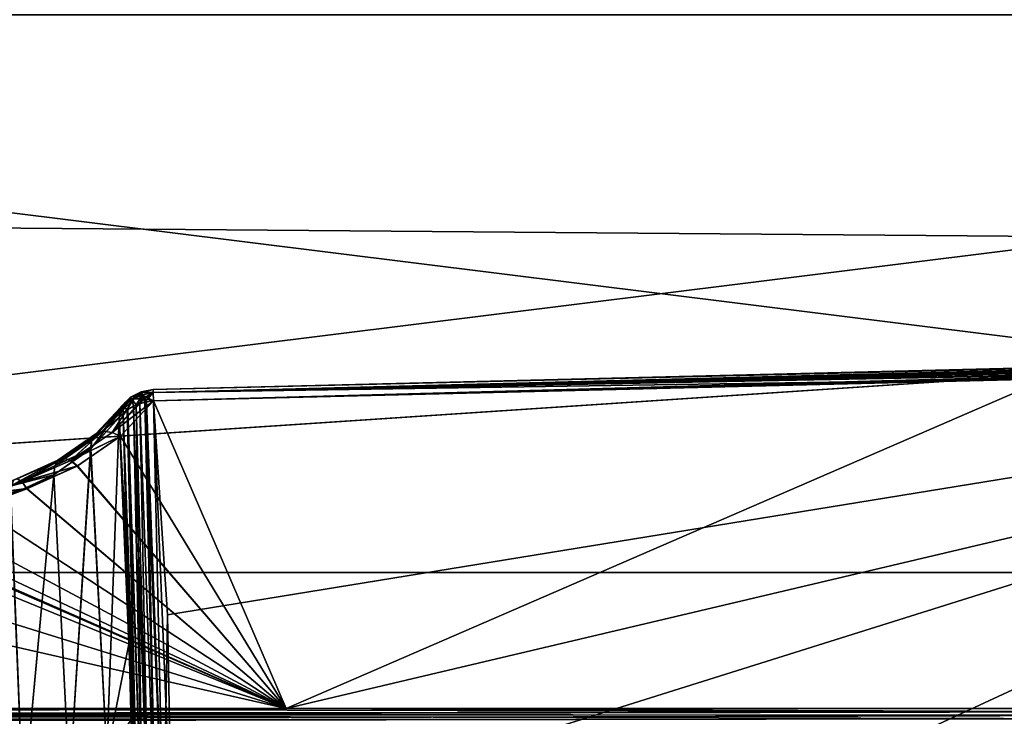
# Model space of a CAD drawing. Header units: metres. Extents: x 59 to 135, y -85 to 115.
# Tile 105 of 256: x 92.32 to 96.05, y 15.91 to 18.56. Entities that reach past the tile are written whole.
import ezdxf

# ---------------------------------------------------------------- set-up
doc = ezdxf.new("R2010")
doc.units = ezdxf.units.M
doc.layers.add('solid_20_404_502_XXX', color=7, linetype='CONTINUOUS')

msp = doc.modelspace()

# ---------------------------------------------------------------- linework, layer by layer
at = {"layer": 'solid_20_404_502_XXX'}
for points in [[(103.25, 20.133537, 21.61293), (72.766533, 20.328066, 21.682745), (72.802109, 17.924751, 20.675816)], [(103.25, 20.133537, -21.61293), (72.802116, 17.924334, -20.675611), (72.766541, 20.327589, -21.682575)], [(103.25, 17.677618, 20.553551), (103.25, 20.133537, 21.61293), (72.802109, 17.924751, 20.675816)], [(103.25, 20.133537, -21.61293), (103.25, 17.677618, -20.553551), (72.802116, 17.924334, -20.675611)], [(103.25, 18.575216, -18.766285), (86.25, 18.575357, -18.766357), (86.25, 16.460344, -17.545261)], [(103.25, 16.460312, 17.545244), (86.25, 16.460344, 17.545261), (86.25, 18.575357, 18.766357)], [(103.25, 18.575216, 18.766285), (103.25, 16.460312, 17.545244), (86.25, 18.575357, 18.766357)], [(103.25, 16.460312, -17.545244), (103.25, 18.575216, -18.766285), (86.25, 16.460344, -17.545261)], [(103.25, 17.677618, 20.553551), (72.802109, 17.924751, 20.675816), (72.835632, 15.659333, 19.408966)], [(103.25, 17.677618, -20.553551), (72.83564, 15.65889, -19.408684), (72.802116, 17.924334, -20.675611)], [(103.25, 15.361294, 19.216219), (103.25, 17.677618, 20.553551), (72.835632, 15.659333, 19.408966)], [(103.25, 17.677618, -20.553551), (103.25, 15.361294, -19.216219), (72.83564, 15.65889, -19.408684)], [(104.365044, 17.438728, 14.373208), (104.414749, 17.438629, 14.363873), (92.823021, 17.154713, 14.389623)], [(104.310867, 17.438139, 14.382809), (104.365044, 17.438728, 14.373208), (92.823021, 17.154713, 14.389623)], [(104.414749, 17.438629, 14.363873), (104.460312, 17.437878, 14.354777), (92.823021, 17.154713, 14.389623)], [(104.312744, 17.438169, -14.382485), (92.823021, 17.154713, -14.389623), (92.823303, 17.143303, -14.332231)], [(104.312744, 17.438169, -14.382485), (104.253799, 17.436859, -14.392372), (92.823021, 17.154713, -14.389623)], [(104.251854, 17.436806, 14.39269), (104.310867, 17.438139, 14.382809), (92.823021, 17.154713, 14.389623)], [(104.460312, 17.437878, 14.354777), (104.502029, 17.436497, 14.3459), (92.823021, 17.154713, 14.389623)], [(104.253799, 17.436859, -14.392372), (104.189583, 17.43474, -14.402557), (92.823021, 17.154713, -14.389623)], [(104.251854, 17.436806, 14.39269), (92.823021, 17.154713, 14.389623), (92.823303, 17.143303, 14.447015)], [(104.502029, 17.436497, 14.3459), (104.540154, 17.434488, 14.337193), (92.823021, 17.154713, 14.389623)], [(104.189583, 17.43474, -14.402557), (104.119644, 17.431732, -14.413044), (92.823021, 17.154713, -14.389623)], [(104.540154, 17.434488, 14.337193), (92.823303, 17.143303, 14.332231), (92.823021, 17.154713, 14.389623)], [(104.119644, 17.431732, -14.413044), (104.04348, 17.427738, -14.423829), (92.823021, 17.154713, -14.389623)], [(104.04348, 17.427738, -14.423829), (103.960556, 17.422646, -14.434901), (92.823021, 17.154713, -14.389623)], [(103.960556, 17.422646, -14.434901), (103.901222, 17.418575, -14.442431), (92.823021, 17.154713, -14.389623)], [(103.901222, 17.418575, -14.442431), (92.823303, 17.143303, -14.447015), (92.823021, 17.154713, -14.389623)], [(104.366814, 17.438738, -14.372885), (104.312744, 17.438169, -14.382485), (92.823303, 17.143303, -14.332231)], [(104.416382, 17.438614, -14.363555), (104.366814, 17.438738, -14.372885), (92.823303, 17.143303, -14.332231)], [(104.461792, 17.437841, -14.354474), (104.416382, 17.438614, -14.363555), (92.823303, 17.143303, -14.332231)], [(104.503334, 17.43644, -14.345609), (104.461792, 17.437841, -14.354474), (92.823303, 17.143303, -14.332231)], [(104.187607, 17.434666, 14.402862), (104.251854, 17.436806, 14.39269), (92.823303, 17.143303, 14.447015)], [(104.541275, 17.434418, -14.336928), (104.503334, 17.43644, -14.345609), (92.823303, 17.143303, -14.332231)], [(104.117691, 17.431639, 14.413328), (104.187607, 17.434666, 14.402862), (92.823303, 17.143303, 14.447015)], [(104.540154, 17.434488, 14.337193), (104.606529, 17.428499, 14.320094), (92.823303, 17.143303, 14.332231)], [(104.607262, 17.428406, -14.319882), (104.541275, 17.434418, -14.336928), (92.823303, 17.143303, -14.332231)], [(104.041611, 17.427633, 14.424087), (104.117691, 17.431639, 14.413328), (92.823303, 17.143303, 14.447015)], [(104.606529, 17.428499, 14.320094), (104.660446, 17.419237, 14.302806), (92.823303, 17.143303, 14.332231)], [(104.607262, 17.428406, -14.319882), (92.823303, 17.143303, -14.332231), (92.82412, 17.110809, -14.283573)], [(103.958839, 17.422533, 14.435124), (104.041611, 17.427633, 14.424087), (92.823303, 17.143303, 14.447015)], [(103.899643, 17.418463, 14.442628), (103.958839, 17.422533, 14.435124), (92.823303, 17.143303, 14.447015)], [(104.660446, 17.419237, 14.302806), (104.700676, 17.403984, 14.283573), (92.823303, 17.143303, 14.332231)], [(103.901222, 17.418575, -14.442431), (103.838425, 17.413908, -14.450069), (92.823303, 17.143303, -14.447015)], [(103.837029, 17.413801, 14.450235), (103.899643, 17.418463, 14.442628), (92.823303, 17.143303, 14.447015)], [(103.838425, 17.413908, -14.450069), (103.771988, 17.408598, -14.457797), (92.823303, 17.143303, -14.447015)], [(103.837029, 17.413801, 14.450235), (92.823303, 17.143303, 14.447015), (92.824112, 17.110809, 14.495673)], [(103.770828, 17.408503, 14.457929), (103.837029, 17.413801, 14.450235), (92.824112, 17.110809, 14.495673)], [(104.660828, 17.419165, -14.302691), (104.607262, 17.428406, -14.319882), (92.82412, 17.110809, -14.283573)], [(104.682922, 17.412643, -14.293527), (104.660828, 17.419165, -14.302691), (92.82412, 17.110809, -14.283573)], [(103.771988, 17.408598, -14.457797), (103.70163, 17.40258, -14.465604), (92.823303, 17.143303, -14.447015)], [(92.823303, 17.143303, 14.332231), (104.700676, 17.403984, 14.283573), (98.762398, 17.257397, 14.283573)], [(103.70163, 17.40258, -14.465604), (103.62709, 17.395782, -14.473472), (92.823303, 17.143303, -14.447015)], [(103.62709, 17.395782, -14.473472), (103.548225, 17.388142, -14.481352), (92.823303, 17.143303, -14.447015)], [(103.548225, 17.388142, -14.481352), (101.571251, 17.333261, -14.488717), (92.823303, 17.143303, -14.447015)], [(103.700768, 17.402504, 14.465697), (103.770828, 17.408503, 14.457929), (92.824112, 17.110809, 14.495673)], [(92.824112, 13.716427, 10.889191), (104.700676, 17.403984, 14.283573), (104.700676, 13.716427, 10.596016)], [(92.824112, 13.716427, 10.889191), (98.762398, 17.257397, 14.283573), (104.700676, 17.403984, 14.283573)], [(103.626602, 17.395737, 14.473521), (103.700768, 17.402504, 14.465697), (92.824112, 17.110809, 14.495673)], [(103.548203, 17.388142, 14.481351), (103.626602, 17.395737, 14.473521), (92.824112, 17.110809, 14.495673)], [(101.571243, 17.33326, 14.488717), (103.548203, 17.388142, 14.481351), (92.824112, 17.110809, 14.495673)], [(104.682922, 17.412643, -14.293527), (92.82412, 17.110809, -14.283573), (98.762398, 17.257397, -14.283573)], [(101.571251, 17.333261, -14.488717), (99.605812, 17.278217, -14.495673), (92.823303, 17.143303, -14.447015)], [(101.571243, 17.33326, 14.488717), (92.824112, 17.110809, 14.495673), (96.214966, 17.194513, 14.495673)], [(92.823303, 17.143303, -14.447015), (99.605812, 17.278217, -14.495673), (96.21492, 17.194511, -14.495673)], [(92.823303, 17.143303, 14.332231), (98.762398, 17.257397, 14.283573), (92.824127, 17.110809, 14.283573)], [(92.824112, 13.716427, 10.889191), (92.877571, 14.527996, 11.69944), (98.762398, 17.257397, 14.283573)], [(92.877594, 16.300024, -13.471469), (98.762398, 17.257397, -14.283573), (92.82412, 17.110809, -14.283573)], [(92.877586, 16.300047, 13.471492), (92.824127, 17.110809, 14.283573), (98.762398, 17.257397, 14.283573)], [(92.877571, 14.527996, 11.69944), (92.893288, 15.414506, 12.585563), (98.762398, 17.257397, 14.283573)], [(92.893288, 15.414506, 12.585563), (92.877586, 16.300047, 13.471492), (98.762398, 17.257397, 14.283573)], [(92.877594, 16.300024, -13.471469), (92.893288, 15.4145, -12.585557), (98.762398, 17.257397, -14.283573)], [(92.893288, 15.4145, -12.585557), (104.700676, 13.716427, -10.596016), (98.762398, 17.257397, -14.283573)], [(92.823303, 17.143303, -14.447015), (96.21492, 17.194511, -14.495673), (92.824028, 17.110807, -14.495673)], [(92.824028, 17.110807, -14.495673), (96.21492, 17.194511, -14.495673), (93.328056, 15.943808, -15.675114)], [(96.214966, 17.194513, 14.495673), (92.824112, 17.110809, 14.495673), (93.328056, 15.943808, 15.675114)], [(96.214966, 17.194513, 14.495673), (93.328056, 15.943808, 15.675114), (96.558723, 15.943808, 15.754864)], [(96.21492, 17.194511, -14.495673), (96.558723, 16.707352, -14.991321), (93.328056, 15.943808, -15.675114)], [(92.777863, 17.146034, -14.37724), (92.823303, 17.143303, -14.332231), (92.823021, 17.154713, -14.389623)], [(92.779358, 17.141712, -14.428348), (92.777863, 17.146034, -14.37724), (92.823021, 17.154713, -14.389623)], [(92.777863, 17.146034, 14.377224), (92.823021, 17.154713, 14.389623), (92.823303, 17.143303, 14.332231)], [(92.777863, 17.146034, 14.377224), (92.77935, 17.14172, 14.428324), (92.823021, 17.154713, 14.389623)], [(92.77935, 17.14172, 14.428324), (92.823303, 17.143303, 14.447015), (92.823021, 17.154713, 14.389623)], [(92.779358, 17.141712, -14.428348), (92.823021, 17.154713, -14.389623), (92.823303, 17.143303, -14.447015)], [(92.632187, 16.996265, -14.565572), (92.749687, 17.119156, -14.448606), (92.66687, 16.991766, -14.602374)], [(92.741364, 17.117188, -14.440347), (92.749687, 17.119156, -14.448606), (92.632187, 16.996265, -14.565572)], [(92.729156, 17.112558, -14.426494), (92.741364, 17.117188, -14.440347), (92.632187, 16.996265, -14.565572)], [(92.749718, 17.119184, 14.448582), (92.632271, 16.996319, 14.565541), (92.666954, 16.991806, 14.60235)], [(92.741348, 17.117208, 14.440284), (92.632271, 16.996319, 14.565541), (92.749718, 17.119184, 14.448582)], [(92.741348, 17.117208, 14.440284), (92.729179, 17.112589, 14.426464), (92.632271, 16.996319, 14.565541)], [(92.66687, 16.991766, -14.602374), (92.790421, 17.119617, -14.479008), (92.824028, 17.110807, -14.495673)], [(92.749687, 17.119156, -14.448606), (92.790421, 17.119617, -14.479008), (92.66687, 16.991766, -14.602374)], [(92.785072, 17.120279, 14.475762), (92.666954, 16.991806, 14.60235), (92.824112, 17.110809, 14.495673)], [(92.749718, 17.119184, 14.448582), (92.666954, 16.991806, 14.60235), (92.785072, 17.120279, 14.475762)], [(92.736954, 17.124922, -14.388443), (92.718002, 17.105827, -14.411183), (92.704636, 17.09185, -14.386667)], [(92.710197, 17.088037, -14.345055), (92.736954, 17.124922, -14.388443), (92.704636, 17.09185, -14.386667)], [(92.736954, 17.124922, 14.3884), (92.704636, 17.09185, 14.386605), (92.718025, 17.10586, 14.411157)], [(92.736954, 17.124922, 14.3884), (92.742607, 17.117348, 14.337199), (92.704636, 17.09185, 14.386605)], [(92.742607, 17.117348, 14.337199), (92.710205, 17.088032, 14.345025), (92.704636, 17.09185, 14.386605)], [(92.710197, 17.088037, -14.345055), (92.742607, 17.117353, -14.337219), (92.736954, 17.124922, -14.388443)], [(92.710197, 17.088037, -14.345055), (92.724815, 17.07741, -14.306945), (92.742607, 17.117353, -14.337219)], [(92.742607, 17.117348, 14.337199), (92.727188, 17.079069, 14.305538), (92.710205, 17.088032, 14.345025)], [(92.736954, 17.124922, -14.388443), (92.741364, 17.117188, -14.440347), (92.718002, 17.105827, -14.411183)], [(92.718002, 17.105827, -14.411183), (92.741364, 17.117188, -14.440347), (92.729156, 17.112558, -14.426494)], [(92.736954, 17.124922, 14.3884), (92.718025, 17.10586, 14.411157), (92.729179, 17.112589, 14.426464)], [(92.742607, 17.117353, -14.337219), (92.724815, 17.07741, -14.306945), (92.748817, 17.091539, -14.295286)], [(92.742607, 17.117348, 14.337199), (92.758308, 17.095825, 14.292022), (92.727188, 17.079069, 14.305538)], [(92.736954, 17.124922, 14.3884), (92.729179, 17.112589, 14.426464), (92.741348, 17.117208, 14.440284)], [(92.736954, 17.124922, -14.388443), (92.777863, 17.146034, -14.37724), (92.779358, 17.141712, -14.428348)], [(92.736954, 17.124922, -14.388443), (92.742607, 17.117353, -14.337219), (92.777863, 17.146034, -14.37724)], [(92.736954, 17.124922, 14.3884), (92.77935, 17.14172, 14.428324), (92.777863, 17.146034, 14.377224)], [(92.736954, 17.124922, 14.3884), (92.777863, 17.146034, 14.377224), (92.742607, 17.117348, 14.337199)], [(92.736954, 17.124922, 14.3884), (92.741348, 17.117208, 14.440284), (92.77935, 17.14172, 14.428324)], [(92.736954, 17.124922, -14.388443), (92.779358, 17.141712, -14.428348), (92.741364, 17.117188, -14.440347)], [(92.77935, 17.14172, 14.428324), (92.741348, 17.117208, 14.440284), (92.749718, 17.119184, 14.448582)], [(92.779358, 17.141712, -14.428348), (92.790421, 17.119617, -14.479008), (92.741364, 17.117188, -14.440347)], [(92.741364, 17.117188, -14.440347), (92.790421, 17.119617, -14.479008), (92.749687, 17.119156, -14.448606)], [(92.742607, 17.117353, -14.337219), (92.782082, 17.133825, -14.327581), (92.777863, 17.146034, -14.37724)], [(92.742607, 17.117348, 14.337199), (92.777863, 17.146034, 14.377224), (92.782082, 17.133821, 14.327575)], [(92.742607, 17.117353, -14.337219), (92.758308, 17.095825, -14.292022), (92.782082, 17.133825, -14.327581)], [(92.742607, 17.117348, 14.337199), (92.782082, 17.133821, 14.327575), (92.758308, 17.095825, 14.292022)], [(92.742607, 17.117353, -14.337219), (92.748817, 17.091539, -14.295286), (92.758308, 17.095825, -14.292022)], [(92.77935, 17.14172, 14.428324), (92.749718, 17.119184, 14.448582), (92.772705, 17.12109, 14.4674)], [(92.785072, 17.120279, 14.475762), (92.772705, 17.12109, 14.4674), (92.749718, 17.119184, 14.448582)], [(92.782082, 17.133825, -14.327581), (92.758308, 17.095825, -14.292022), (92.772728, 17.101088, -14.288108)], [(92.782082, 17.133821, 14.327575), (92.797775, 17.107502, 14.28424), (92.758308, 17.095825, 14.292022)], [(92.77935, 17.14172, 14.428324), (92.772705, 17.12109, 14.4674), (92.785072, 17.120279, 14.475762)], [(92.782082, 17.133825, -14.327581), (92.772728, 17.101088, -14.288108), (92.791504, 17.106192, -14.28488)], [(92.777863, 17.146034, -14.37724), (92.782082, 17.133825, -14.327581), (92.823303, 17.143303, -14.332231)], [(92.782082, 17.133821, 14.327575), (92.777863, 17.146034, 14.377224), (92.823303, 17.143303, 14.332231)], [(92.77935, 17.14172, 14.428324), (92.785072, 17.120279, 14.475762), (92.823303, 17.143303, 14.447015)], [(92.779358, 17.141712, -14.428348), (92.823303, 17.143303, -14.447015), (92.790421, 17.119617, -14.479008)], [(92.782082, 17.133821, 14.327575), (92.823303, 17.143303, 14.332231), (92.824127, 17.110809, 14.283573)], [(92.782082, 17.133825, -14.327581), (92.791504, 17.106192, -14.28488), (92.823303, 17.143303, -14.332231)], [(92.782082, 17.133821, 14.327575), (92.824127, 17.110809, 14.283573), (92.797775, 17.107502, 14.28424)], [(92.785072, 17.120279, 14.475762), (92.824112, 17.110809, 14.495673), (92.823303, 17.143303, 14.447015)], [(92.823303, 17.143303, -14.447015), (92.824028, 17.110807, -14.495673), (92.790421, 17.119617, -14.479008)], [(92.823303, 17.143303, -14.332231), (92.791504, 17.106192, -14.28488), (92.82412, 17.110809, -14.283573)], [(92.698952, 17.081127, 14.371112), (92.694351, 17.0476, 14.333576), (92.586014, 16.929363, 14.443906)], [(92.698952, 17.081127, 14.371112), (92.586014, 16.929363, 14.443906), (92.589966, 16.963657, 14.480931)], [(92.718002, 17.105827, -14.411183), (92.589905, 16.963606, -14.480968), (92.698936, 17.081106, -14.37113)], [(92.605492, 16.986481, -14.52352), (92.589905, 16.963606, -14.480968), (92.718002, 17.105827, -14.411183)], [(92.698936, 17.081106, -14.37113), (92.589905, 16.963606, -14.480968), (92.694336, 17.047575, -14.333589)], [(92.589966, 16.963657, 14.480931), (92.60556, 16.986538, 14.523484), (92.718025, 17.10586, 14.411157)], [(92.704636, 17.09185, 14.386605), (92.589966, 16.963657, 14.480931), (92.718025, 17.10586, 14.411157)], [(92.704636, 17.09185, 14.386605), (92.701599, 17.086798, 14.379021), (92.589966, 16.963657, 14.480931)], [(92.701599, 17.086798, 14.379021), (92.698952, 17.081127, 14.371112), (92.589966, 16.963657, 14.480931)], [(92.605492, 16.986481, -14.52352), (92.718002, 17.105827, -14.411183), (92.632187, 16.996265, -14.565572)], [(92.729179, 17.112589, 14.426464), (92.60556, 16.986538, 14.523484), (92.632271, 16.996319, 14.565541)], [(92.729179, 17.112589, 14.426464), (92.718025, 17.10586, 14.411157), (92.60556, 16.986538, 14.523484)], [(92.718002, 17.105827, -14.411183), (92.729156, 17.112558, -14.426494), (92.632187, 16.996265, -14.565572)], [(92.66687, 16.991766, -14.602374), (92.824028, 17.110807, -14.495673), (92.698647, 16.977169, -14.626215)], [(92.666954, 16.991806, 14.60235), (92.699081, 16.977545, 14.625851), (92.824112, 17.110809, 14.495673)], [(92.710197, 17.088037, -14.345055), (92.694336, 17.047575, -14.333589), (92.708809, 17.064028, -14.318333)], [(92.710197, 17.088037, -14.345055), (92.698936, 17.081106, -14.37113), (92.694336, 17.047575, -14.333589)], [(92.710205, 17.088032, 14.345025), (92.727188, 17.079069, 14.305538), (92.694351, 17.0476, 14.333576)], [(92.710205, 17.088032, 14.345025), (92.694351, 17.0476, 14.333576), (92.698952, 17.081127, 14.371112)], [(92.708809, 17.06403, 14.318333), (92.694351, 17.0476, 14.333576), (92.727188, 17.079069, 14.305538)], [(92.698647, 16.977169, -14.626215), (92.824028, 17.110807, -14.495673), (93.328056, 15.943808, -15.675114)], [(92.704636, 17.09185, -14.386667), (92.718002, 17.105827, -14.411183), (92.698936, 17.081106, -14.37113)], [(92.701584, 17.086777, -14.379044), (92.704636, 17.09185, -14.386667), (92.698936, 17.081106, -14.37113)], [(92.710197, 17.088037, -14.345055), (92.701584, 17.086777, -14.379044), (92.698936, 17.081106, -14.37113)], [(92.710205, 17.088032, 14.345025), (92.698952, 17.081127, 14.371112), (92.701599, 17.086798, 14.379021)], [(92.824112, 17.110809, 14.495673), (92.699081, 16.977545, 14.625851), (93.328056, 15.943808, 15.675114)], [(92.710197, 17.088037, -14.345055), (92.704636, 17.09185, -14.386667), (92.701584, 17.086777, -14.379044)], [(92.710205, 17.088032, 14.345025), (92.701599, 17.086798, 14.379021), (92.704636, 17.09185, 14.386605)], [(92.710197, 17.088037, -14.345055), (92.708809, 17.064028, -14.318333), (92.724815, 17.07741, -14.306945)], [(92.708809, 17.06403, 14.318333), (92.727188, 17.079069, 14.305538), (92.766304, 15.361852, 12.638217)], [(92.724815, 17.07741, -14.306945), (92.708809, 17.064028, -14.318333), (92.766304, 15.361846, -12.638211)], [(92.748817, 17.091539, -14.295286), (92.724815, 17.07741, -14.306945), (92.784401, 15.379396, -12.620661)], [(92.724815, 17.07741, -14.306945), (92.766304, 15.361846, -12.638211), (92.784401, 15.379396, -12.620661)], [(92.727188, 17.079069, 14.305538), (92.758308, 17.095825, 14.292022), (92.748817, 17.091539, 14.295286)], [(92.727188, 17.079069, 14.305538), (92.748817, 17.091539, 14.295286), (92.784401, 15.379402, 12.620667)], [(92.727188, 17.079069, 14.305538), (92.784401, 15.379402, 12.620667), (92.766304, 15.361852, 12.638217)], [(92.758308, 17.095825, -14.292022), (92.748817, 17.091539, -14.295286), (92.807182, 15.393971, -12.606086)], [(92.748817, 17.091539, 14.295286), (92.758308, 17.095825, 14.292022), (92.784401, 15.379402, 12.620667)], [(92.748817, 17.091539, -14.295286), (92.784401, 15.379396, -12.620661), (92.807182, 15.393971, -12.606086)], [(92.758308, 17.095825, 14.292022), (92.797775, 17.107502, 14.28424), (92.772728, 17.101088, 14.288108)], [(92.772728, 17.101088, -14.288108), (92.758308, 17.095825, -14.292022), (92.807182, 15.393971, -12.606086)], [(92.758308, 17.095825, 14.292022), (92.772728, 17.101088, 14.288108), (92.807182, 15.393977, 12.606091)], [(92.758308, 17.095825, 14.292022), (92.807182, 15.393977, 12.606091), (92.784401, 15.379402, 12.620667)], [(92.772728, 17.101088, 14.288108), (92.797775, 17.107502, 14.28424), (92.833679, 15.404965, 12.595103)], [(92.791504, 17.106192, -14.28488), (92.772728, 17.101088, -14.288108), (92.833679, 15.40496, -12.595098)], [(92.772728, 17.101088, -14.288108), (92.807182, 15.393971, -12.606086), (92.833679, 15.40496, -12.595098)], [(92.772728, 17.101088, 14.288108), (92.833679, 15.404965, 12.595103), (92.807182, 15.393977, 12.606091)], [(92.791504, 17.106192, -14.28488), (92.862793, 15.411901, -12.588158), (92.82412, 17.110809, -14.283573)], [(92.791504, 17.106192, -14.28488), (92.833679, 15.40496, -12.595098), (92.862793, 15.411901, -12.588158)], [(92.797775, 17.107502, 14.28424), (92.824127, 17.110809, 14.283573), (92.862793, 15.411905, 12.588162)], [(92.797775, 17.107502, 14.28424), (92.862793, 15.411905, 12.588162), (92.833679, 15.404965, 12.595103)], [(92.877594, 16.300024, -13.471469), (92.82412, 17.110809, -14.283573), (92.893288, 15.4145, -12.585557)], [(92.862793, 15.411901, -12.588158), (92.893288, 15.4145, -12.585557), (92.82412, 17.110809, -14.283573)], [(92.862793, 15.411905, 12.588162), (92.824127, 17.110809, 14.283573), (92.877586, 16.300047, 13.471492)], [(90.616806, 17.056322, 14.495673), (90.357346, 16.867687, 14.677903), (93.328056, 15.943808, 15.675114)], [(91.283623, 16.833778, 14.734676), (90.616806, 17.056322, 14.495673), (93.328056, 15.943808, 15.675114)], [(92.585815, 16.929195, -14.444065), (92.694336, 17.047575, -14.333589), (92.589905, 16.963606, -14.480968)], [(92.647163, 15.768897, -13.366016), (92.694336, 17.047575, -14.333589), (92.585815, 16.929195, -14.444065)], [(92.586014, 16.929363, 14.443906), (92.694351, 17.0476, 14.333576), (92.647156, 15.770098, 13.367128)], [(92.694351, 17.0476, 14.333576), (92.740005, 16.232555, 13.540174), (92.647156, 15.770098, 13.367128)], [(92.647163, 15.768897, -13.366016), (92.748222, 15.913696, -13.226223), (92.694336, 17.047575, -14.333589)], [(92.708809, 17.064028, -14.318333), (92.694336, 17.047575, -14.333589), (92.766304, 15.361846, -12.638211)], [(92.694336, 17.047575, -14.333589), (92.739952, 16.234159, -13.541727), (92.766304, 15.361846, -12.638211)], [(92.694336, 17.047575, -14.333589), (92.748222, 15.913696, -13.226223), (92.739952, 16.234159, -13.541727)], [(92.708809, 17.06403, 14.318333), (92.740005, 16.232555, 13.540174), (92.694351, 17.0476, 14.333576)], [(92.708809, 17.06403, 14.318333), (92.753632, 15.342061, 12.658008), (92.748215, 15.914001, 13.226514)], [(92.708809, 17.06403, 14.318333), (92.766304, 15.361852, 12.638217), (92.753632, 15.342061, 12.658008)], [(92.708809, 17.06403, 14.318333), (92.748215, 15.914001, 13.226514), (92.740005, 16.232555, 13.540174)], [(92.605492, 16.986481, -14.52352), (92.449867, 16.864969, -14.571833), (92.589905, 16.963606, -14.480968)], [(92.461563, 16.886438, -14.616318), (92.449867, 16.864969, -14.571833), (92.605492, 16.986481, -14.52352)], [(92.45005, 16.86507, 14.571763), (92.461769, 16.886547, 14.616261), (92.60556, 16.986538, 14.523484)], [(92.589966, 16.963657, 14.480931), (92.45005, 16.86507, 14.571763), (92.60556, 16.986538, 14.523484)], [(92.461563, 16.886438, -14.616318), (92.605492, 16.986481, -14.52352), (92.48233, 16.893373, -14.662118)], [(92.60556, 16.986538, 14.523484), (92.461769, 16.886547, 14.616261), (92.482552, 16.893475, 14.662071)], [(92.48233, 16.893373, -14.662118), (92.632187, 16.996265, -14.565572), (92.509705, 16.884939, -14.704026)], [(92.605492, 16.986481, -14.52352), (92.632187, 16.996265, -14.565572), (92.48233, 16.893373, -14.662118)], [(92.632271, 16.996319, 14.565541), (92.482552, 16.893475, 14.662071), (92.509941, 16.885019, 14.703987)], [(92.60556, 16.986538, 14.523484), (92.482552, 16.893475, 14.662071), (92.632271, 16.996319, 14.565541)], [(92.632187, 16.996265, -14.565572), (92.66687, 16.991766, -14.602374), (92.509705, 16.884939, -14.704026)], [(92.509705, 16.884939, -14.704026), (92.66687, 16.991766, -14.602374), (92.698647, 16.977169, -14.626215)], [(92.509705, 16.884939, -14.704026), (92.698647, 16.977169, -14.626215), (92.535103, 16.863918, -14.73543)], [(92.632271, 16.996319, 14.565541), (92.509941, 16.885019, 14.703987), (92.666954, 16.991806, 14.60235)], [(92.666954, 16.991806, 14.60235), (92.509941, 16.885019, 14.703987), (92.699081, 16.977545, 14.625851)], [(92.509941, 16.885019, 14.703987), (92.536049, 16.864433, 14.734937), (92.699081, 16.977545, 14.625851)], [(92.535103, 16.863918, -14.73543), (92.698647, 16.977169, -14.626215), (93.328056, 15.943808, -15.675114)], [(92.699081, 16.977545, 14.625851), (92.536049, 16.864433, 14.734937), (93.328056, 15.943808, 15.675114)], [(92.446159, 16.830187, -14.535157), (92.585815, 16.929195, -14.444065), (92.449867, 16.864969, -14.571833)], [(92.506119, 15.658484, -13.486675), (92.585815, 16.929195, -14.444065), (92.446159, 16.830187, -14.535157)], [(92.446632, 16.830456, 14.53491), (92.586014, 16.929363, 14.443906), (92.506111, 15.659698, 13.487793)], [(92.45005, 16.86507, 14.571763), (92.586014, 16.929363, 14.443906), (92.446632, 16.830456, 14.53491)], [(92.585815, 16.929195, -14.444065), (92.589905, 16.963606, -14.480968), (92.449867, 16.864969, -14.571833)], [(92.589966, 16.963657, 14.480931), (92.586014, 16.929363, 14.443906), (92.45005, 16.86507, 14.571763)], [(92.586014, 16.929363, 14.443906), (92.647156, 15.770098, 13.367128), (92.506111, 15.659698, 13.487793)], [(92.647163, 15.768897, -13.366016), (92.585815, 16.929195, -14.444065), (92.506119, 15.658484, -13.486675)], [(92.30677, 16.815018, -14.733985), (92.48233, 16.893373, -14.662118), (92.325737, 16.803654, -14.779682)], [(92.461563, 16.886438, -14.616318), (92.48233, 16.893373, -14.662118), (92.30677, 16.815018, -14.733985)], [(92.482552, 16.893475, 14.662071), (92.307198, 16.815153, 14.733924), (92.326195, 16.803762, 14.779629)], [(92.461769, 16.886547, 14.616261), (92.307198, 16.815153, 14.733924), (92.482552, 16.893475, 14.662071)], [(92.48233, 16.893373, -14.662118), (92.509705, 16.884939, -14.704026), (92.325737, 16.803654, -14.779682)], [(92.482552, 16.893475, 14.662071), (92.326195, 16.803762, 14.779629), (92.509941, 16.885019, 14.703987)], [(90.357346, 16.867687, 14.677903), (90.097382, 16.678741, 14.860432), (93.328056, 15.943808, 15.675114)], [(92.461563, 16.886438, -14.616318), (92.284981, 16.789579, -14.639691), (92.449867, 16.864969, -14.571833)], [(92.292625, 16.810133, -14.685475), (92.284981, 16.789579, -14.639691), (92.461563, 16.886438, -14.616318)], [(92.446159, 16.830187, -14.535157), (92.449867, 16.864969, -14.571833), (92.284981, 16.789579, -14.639691)], [(92.285362, 16.789728, 14.639591), (92.29303, 16.810282, 14.685396), (92.461769, 16.886547, 14.616261)], [(92.45005, 16.86507, 14.571763), (92.285362, 16.789728, 14.639591), (92.461769, 16.886547, 14.616261)], [(92.45005, 16.86507, 14.571763), (92.446632, 16.830456, 14.53491), (92.285362, 16.789728, 14.639591)], [(92.292625, 16.810133, -14.685475), (92.461563, 16.886438, -14.616318), (92.30677, 16.815018, -14.733985)], [(92.461769, 16.886547, 14.616261), (92.29303, 16.810282, 14.685396), (92.307198, 16.815153, 14.733924)], [(92.325737, 16.803654, -14.779682), (92.509705, 16.884939, -14.704026), (92.535103, 16.863918, -14.73543)], [(92.325737, 16.803654, -14.779682), (92.535103, 16.863918, -14.73543), (92.34333, 16.778183, -14.81643)], [(92.509941, 16.885019, 14.703987), (92.326195, 16.803762, 14.779629), (92.536049, 16.864433, 14.734937)], [(92.326195, 16.803762, 14.779629), (92.344101, 16.778458, 14.816176), (92.536049, 16.864433, 14.734937)], [(92.34333, 16.778183, -14.81643), (92.535103, 16.863918, -14.73543), (93.328056, 15.943808, -15.675114)], [(92.536049, 16.864433, 14.734937), (92.344101, 16.778458, 14.816176), (93.328056, 15.943808, 15.675114)], [(91.477905, 16.757584, 14.815667), (91.283623, 16.833778, 14.734676), (93.328056, 15.943808, 15.675114)], [(92.307198, 16.815153, 14.733924), (92.123718, 16.751516, 14.826078), (92.326195, 16.803762, 14.779629)], [(92.282005, 16.754904, -14.602864), (92.446159, 16.830187, -14.535157), (92.284981, 16.789579, -14.639691)], [(92.33017, 15.573934, -13.57907), (92.446159, 16.830187, -14.535157), (92.282005, 16.754904, -14.602864)], [(92.282661, 16.755138, 14.602656), (92.446632, 16.830456, 14.53491), (92.330162, 15.575159, 13.580194)], [(92.285362, 16.789728, 14.639591), (92.446632, 16.830456, 14.53491), (92.282661, 16.755138, 14.602656)], [(92.446632, 16.830456, 14.53491), (92.506111, 15.659698, 13.487793), (92.330162, 15.575159, 13.580194)], [(92.506119, 15.658484, -13.486675), (92.446159, 16.830187, -14.535157), (92.33017, 15.573934, -13.57907)], [(92.34333, 16.778183, -14.81643), (93.328056, 15.943808, -15.675114), (90.097382, 15.943808, -15.595365)], [(92.131256, 16.723196, -14.866182), (92.34333, 16.778183, -14.81643), (90.097382, 15.943808, -15.595365)], [(92.30677, 16.815018, -14.733985), (92.325737, 16.803654, -14.779682), (92.122948, 16.751444, -14.826059)], [(92.122948, 16.751444, -14.826059), (92.325737, 16.803654, -14.779682), (92.34333, 16.778183, -14.81643)], [(92.122948, 16.751444, -14.826059), (92.34333, 16.778183, -14.81643), (92.131256, 16.723196, -14.866182)], [(92.326195, 16.803762, 14.779629), (92.123718, 16.751516, 14.826078), (92.344101, 16.778458, 14.816176)], [(92.123718, 16.751516, 14.826078), (92.132027, 16.723324, 14.866075), (92.344101, 16.778458, 14.816176)], [(92.344101, 16.778458, 14.816176), (92.132027, 16.723324, 14.866075), (93.328056, 15.943808, 15.675114)], [(91.691376, 16.712812, 14.865707), (91.477905, 16.757584, 14.815667), (93.328056, 15.943808, 15.675114)], [(92.282661, 16.755138, 14.602656), (92.330162, 15.575159, 13.580194), (92.129448, 15.521348, 13.639009)], [(92.33017, 15.573934, -13.57907), (92.282005, 16.754904, -14.602864), (92.129448, 15.520116, -13.637882)], [(91.911949, 16.701389, 14.882576), (91.691376, 16.712812, 14.865707), (93.328056, 15.943808, 15.675114)], [(92.132027, 16.723324, 14.866075), (91.911949, 16.701389, 14.882576), (93.328056, 15.943808, 15.675114)], [(96.558723, 16.707352, -14.991321), (96.558723, 15.943808, -15.754864), (93.328056, 15.943808, -15.675114)], [(90.097382, 16.678741, 14.860432), (90.097382, 15.943808, 15.595365), (93.328056, 15.943808, 15.675114)], [(103.25, 16.460312, -17.545244), (86.25, 16.460344, -17.545261), (86.25, 14.501178, -16.086687)], [(103.25, 14.50146, 16.086933), (86.25, 14.501178, 16.086687), (86.25, 16.460344, 17.545261)], [(103.25, 16.460312, 17.545244), (103.25, 14.50146, 16.086933), (86.25, 16.460344, 17.545261)], [(103.25, 14.50146, -16.086933), (103.25, 16.460312, -17.545244), (86.25, 14.501178, -16.086687)], [(92.862793, 15.411905, 12.588162), (92.877586, 16.300047, 13.471492), (92.893288, 15.414506, 12.585563)], [(92.740005, 16.232555, 13.540174), (92.748215, 15.914001, 13.226514), (92.647156, 15.770098, 13.367128)], [(92.739952, 16.234159, -13.541727), (92.748222, 15.913696, -13.226223), (92.766304, 15.361846, -12.638211)], [(90.097343, 15.92519, 15.6118), (93.328056, 15.943808, 15.675114), (90.097382, 15.943808, 15.595365)], [(90.097343, 15.92519, 15.6118), (96.563591, 15.931256, 15.766509), (93.328056, 15.943808, 15.675114)], [(90.097343, 15.92519, 15.6118), (96.575851, 15.91808, 15.777006), (96.563591, 15.931256, 15.766509)], [(90.097343, 15.92519, 15.6118), (90.098282, 15.90258, 15.627059), (96.575851, 15.91808, 15.777006)], [(96.563408, 15.931515, -15.766286), (90.097382, 15.943808, -15.595365), (93.328056, 15.943808, -15.675114)], [(90.097481, 15.920421, -15.615401), (90.097382, 15.943808, -15.595365), (96.563408, 15.931515, -15.766286)], [(90.097481, 15.920421, -15.615401), (96.563408, 15.931515, -15.766286), (96.575249, 15.918594, -15.776626)], [(90.097481, 15.920421, -15.615401), (96.575249, 15.918594, -15.776626), (96.59211, 15.905507, -15.785632)], [(90.098824, 15.894158, -15.63168), (90.097481, 15.920421, -15.615401), (96.59211, 15.905507, -15.785632)], [(96.563408, 15.931515, -15.766286), (93.328056, 15.943808, -15.675114), (96.558723, 15.943808, -15.754864)], [(96.563591, 15.931256, 15.766509), (96.558723, 15.943808, 15.754864), (93.328056, 15.943808, 15.675114)], [(90.098282, 15.90258, 15.627059), (96.593254, 15.904708, 15.786139), (96.575851, 15.91808, 15.777006)]]:
    msp.add_3dface(points, dxfattribs=at)

doc.saveas('drawing.dxf')
